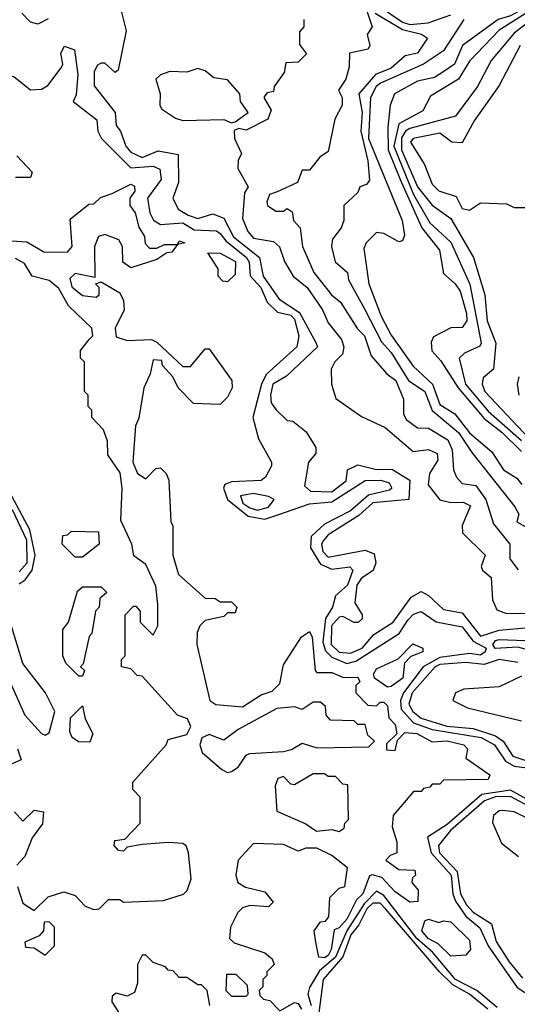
# Model space of a CAD drawing. Extents: x 2668140 to 2765664, y 823621 to 955240.
# Tile 166 of 256: x 2689256 to 2690594, y 885538 to 888185. Entities that reach past the tile are written whole.
import ezdxf

# ---------------------------------------------------------------- set-up
doc = ezdxf.new("R2010")
doc.units = 0

msp = doc.modelspace()

# ---------------------------------------------------------------- linework, layer by layer
at = {"layer": '0CON02XD'}
for points in [[(2690120, 888415), (2690203.3, 888165), (2690190, 888145), (2690197.5, 888115), (2690192.5, 888105), (2690142.5, 888095), (2690141.7, 888058.3), (2690132.5, 888025), (2690113.3, 887995), (2690122.5, 887975), (2690122.5, 887955), (2690103, 887917), (2690085, 887830), (2690062.5, 887815), (2690035, 887780), (2690015, 887780), (2690003, 887747), (2689948, 887722), (2689927.5, 887715), (2689920, 887695), (2689922.5, 887685), (2689945, 887670), (2689965, 887670), (2689975, 887677.5), (2689988.3, 887668.3), (2689992.5, 887645), (2690010, 887625), (2690016.7, 887575), (2690046.7, 887505), (2690093.8, 887445), (2690118.8, 887425), (2690163.9, 887353.9), (2690182.5, 887335), (2690201.2, 887281.2), (2690242.9, 887232.9), (2690267.5, 887215), (2690287.5, 887165), (2690287.5, 887125), (2690295, 887110), (2690325, 887087.5), (2690355, 887086.7), (2690406.7, 887055), (2690418.3, 887028.3), (2690422.5, 886975), (2690430, 886955), (2690445, 886937.5), (2690482.3, 886932.3), (2690508.8, 886895), (2690529.3, 886829.3), (2690573.8, 886775), (2690573.3, 886735), (2690596.1, 886706.1)], [(2690215.7, 888225), (2690285, 888178.2), (2690305, 888171.8), (2690353.7, 888176.3), (2690415, 888197.5)], [(2690625, 888222.2), (2690575, 888194.6), (2690542.5, 888185), (2690446, 888115), (2690424.6, 888065.4), (2690396.2, 888045)], [(2689176.6, 888193.4), (2689135, 888166), (2689085, 888162), (2689035, 888141.2), (2689005, 888137.5), (2688996.2, 888085), (2688998, 888055), (2689008.8, 888038.8), (2689055, 888000), (2689141.2, 888058.8), (2689175, 888063.3), (2689185, 888062.5), (2689210.5, 888040.5), (2689241.2, 888031.2), (2689285, 887996), (2689315, 887998), (2689332, 888008), (2689367.5, 888055), (2689372.5, 888065), (2689366.7, 888095), (2689377, 888113), (2689403.6, 888103.6), (2689412.5, 888037.5)], [(2689333, 888187), (2689305, 888172.5), (2689285, 888177.5), (2689262.3, 888202.3)], [(2689530, 888205), (2689542.5, 888155), (2689520.7, 888049.3), (2689513, 888043), (2689485, 888067.5), (2689475, 888067.5), (2689465, 888062.5), (2689456.2, 888045), (2689456.4, 888006.4), (2689512.5, 887935), (2689515, 887900), (2689527.5, 887885), (2689541.2, 887845), (2689555, 887828.8), (2689585, 887814.2), (2689628, 887832), (2689682.5, 887822.5), (2689683, 887747), (2689667.5, 887705), (2689682.5, 887675), (2689708.9, 887658.9), (2689735, 887650), (2689775, 887662.5), (2689805, 887650.8), (2689830.5, 887600.5), (2689900.8, 887545), (2689910.8, 887495), (2689953.7, 887433.7), (2690007.9, 887397.9), (2690053.3, 887315), (2690056.7, 887305), (2689973.3, 887226.7), (2689936.7, 887205), (2689930, 887175), (2689932, 887155), (2689945.8, 887135.8), (2689975, 887107.5), (2689990, 887105), (2690026.4, 887076.4), (2690052.5, 887035), (2690051.7, 887018.3), (2690032.5, 886995), (2690021.7, 886931.7), (2690037.5, 886917.5), (2690095, 886915.8), (2690133.8, 886945), (2690137.5, 886975), (2690165, 886988), (2690215, 886975.8), (2690256.8, 886976.8), (2690305, 886946.7), (2690302.5, 886895), (2690205, 886885.7), (2690167.9, 886852.1), (2690085, 886800), (2690072.5, 886785), (2690067.5, 886775), (2690071.2, 886755), (2690085, 886740), (2690185, 886758.8), (2690208.8, 886748.8), (2690213.8, 886725), (2690206, 886704), (2690175, 886683.8), (2690162.5, 886665), (2690157, 886617), (2690176.7, 886585), (2690176.2, 886573.8), (2690166, 886564), (2690155, 886563.8), (2690125, 886580), (2690115, 886578.8), (2690094.4, 886555), (2690093.3, 886505), (2690115, 886484.4), (2690145, 886481.4), (2690176.2, 886495), (2690208.3, 886531.7), (2690260, 886565), (2690308, 886632), (2690335, 886647.5), (2690355, 886636.7), (2690395, 886598.8), (2690445, 886590), (2690495, 886527.5), (2690545, 886543.6), (2690625, 886550.6)], [(2690212, 888202), (2690285, 888158.1), (2690335.8, 888145.8), (2690352.5, 888135), (2690325.8, 888094.2), (2690292.5, 888087.5), (2690255, 888054.2), (2690212.4, 888037.6), (2690167.5, 887985), (2690176.5, 887935), (2690172.9, 887885), (2690192, 887805), (2690196.7, 887753.3), (2690188.3, 887741.7), (2690170, 887735), (2690165, 887720), (2690127.5, 887685), (2690127.5, 887645), (2690120, 887625), (2690096.7, 887595), (2690093.8, 887575), (2690103.9, 887533.9), (2690137.5, 887505), (2690140, 887485), (2690183, 887407), (2690228.8, 887318.8), (2690255, 887290), (2690301.2, 887215), (2690345.5, 887185.5), (2690364.5, 887134.5), (2690435.4, 887075.4), (2690471.2, 887021.2), (2690586.7, 886875), (2690597.5, 886855), (2690592.5, 886835), (2690619.3, 886819.3)], [(2690615, 888200.5), (2690545, 888156.2), (2690465, 888073.3), (2690435.7, 888024.3), (2690360.7, 887979.3), (2690340, 887940), (2690275.6, 887904.4), (2690262.1, 887845), (2690314.5, 887715), (2690358.3, 887638.3), (2690415, 887586.7), (2690465.9, 887474.1), (2690496.7, 887315), (2690493, 887307), (2690451.7, 887288.3), (2690437.5, 887275), (2690454.3, 887205), (2690515, 887132.5), (2690605, 887053.1)], [(2690020, 888185), (2690020, 888165), (2690008.3, 888151.7), (2690008.3, 888118.3), (2690027, 888093), (2690005, 888070), (2689971.7, 888068.3), (2689967, 888043), (2689940, 888005), (2689938.3, 887991.7), (2689921.7, 887988.3), (2689915, 887980), (2689912.5, 887975), (2689931.7, 887941.7), (2689923, 887917), (2689865, 887887.5), (2689845, 887892.5), (2689833, 887887), (2689833.3, 887865), (2689852.5, 887825), (2689843.6, 887806.4), (2689842.5, 887785), (2689870, 887735), (2689860.7, 887719.3), (2689855, 887650), (2689869.4, 887615), (2689885, 887596.9), (2689938, 887588), (2689954.1, 887574.1), (2689967.5, 887535), (2689991.2, 887495), (2690028.8, 887465), (2690070, 887405), (2690085, 887370), (2690121.4, 887325), (2690127.1, 887305), (2690124.2, 887285.8), (2690103.3, 887265), (2690093.3, 887245), (2690093.8, 887205), (2690105.9, 887165.9), (2690175, 887118), (2690238.8, 887088.8), (2690314.1, 887024.1), (2690355, 887029.2), (2690378.3, 887018.3), (2690379.7, 887000.3), (2690357.5, 886965), (2690354.2, 886934.2), (2690385, 886893.8), (2690415, 886886.7), (2690447.7, 886887.7), (2690467.7, 886877.7), (2690445.8, 886825), (2690446, 886805), (2690507.5, 886745), (2690496.7, 886715), (2690500, 886705), (2690523.3, 886685), (2690526.7, 886625), (2690538.3, 886598.3), (2690565, 886588), (2690645, 886588.9)], [(2690450, 888185), (2690395, 888101.2), (2690341.2, 888065), (2690226.2, 888013.8), (2690214.2, 888005), (2690198.8, 887975), (2690193.8, 887865), (2690284, 887645), (2690290, 887605), (2690285, 887590), (2690275, 887587.5), (2690235, 887610), (2690215, 887612.5), (2690187.5, 887585), (2690180.7, 887569.3), (2690194.3, 887474.3), (2690227.4, 887387.4), (2690255, 887336.2), (2690313.6, 887253.6), (2690365.8, 887205), (2690385, 887150), (2690425.8, 887125), (2690465, 887074), (2690525, 887023.3), (2690556.2, 886975), (2690592.3, 886952.3), (2690606.2, 886935)], [(2690625, 888179.2), (2690585, 888148.8), (2690523.3, 888075), (2690486.7, 888005), (2690427.5, 887925), (2690305, 887892.2), (2690292.9, 887885), (2690282.7, 887867.3), (2690282.2, 887835), (2690325.8, 887735), (2690365, 887686.2), (2690415, 887650), (2690476, 887545), (2690506.2, 887445), (2690512.9, 887375), (2690536, 887315), (2690530, 887245), (2690501.7, 887221.7), (2690498.8, 887205), (2690506.7, 887185), (2690625, 887060)], [(2690601.2, 888115), (2690545, 888007.5), (2690477.7, 887912.3), (2690445, 887853.3), (2690417.5, 887855), (2690385, 887880), (2690313.3, 887865), (2690306.7, 887855), (2690343.8, 887795), (2690365, 887742.5), (2690382.5, 887725), (2690429.3, 887709.3), (2690445, 887677.5), (2690465, 887672.5), (2690495, 887692.5), (2690565, 887690), (2690585, 887680), (2690625, 887680)], [(2689412.5, 888037.5), (2689407.7, 887982.3), (2689400, 887965), (2689463.8, 887915), (2689466.2, 887885), (2689476.2, 887865), (2689555, 887786), (2689615, 887790.8), (2689632.5, 887782.5), (2689636.2, 887755), (2689600, 887705), (2689606, 887665), (2689615.8, 887645.8), (2689635, 887634.2), (2689695, 887638.9), (2689725, 887620), (2689785, 887616.7), (2689795, 887610), (2689810, 887590), (2689865.8, 887545), (2689872.5, 887532.5), (2689875.7, 887495.7), (2689904.2, 887465), (2689921.2, 887425), (2689948.8, 887398.8), (2689985, 887390), (2689995, 887380), (2690006, 887335), (2690001.2, 887305), (2689918.9, 887231.1), (2689905.7, 887205), (2689882.5, 887115), (2689898.3, 887058.3), (2689932.5, 886995), (2689932.5, 886985), (2689916.7, 886955), (2689905, 886946.2), (2689825, 886942), (2689807.5, 886935), (2689803.8, 886925), (2689814.5, 886894.5), (2689870.2, 886850.2), (2689915, 886841.9), (2689947.1, 886852.9), (2690035, 886883.3), (2690095, 886888.6), (2690184.3, 886945.7), (2690226.9, 886946.9), (2690249.5, 886939.5), (2690256.7, 886925), (2690250.5, 886919.5), (2690193.6, 886906.4), (2690145.3, 886864.7), (2690075, 886828.6), (2690039.4, 886795), (2690037.8, 886765), (2690065, 886721.4), (2690095, 886707.5), (2690143.8, 886713.8), (2690151.2, 886705), (2690136.9, 886665), (2690105, 886636.2), (2690097.1, 886605), (2690078.1, 886575), (2690071.1, 886511.1), (2690078.5, 886488.5), (2690095, 886470.6), (2690135, 886454.3), (2690159.3, 886460.7), (2690276.2, 886535), (2690299.4, 886570.6), (2690315, 886586.2), (2690335, 886593.8), (2690375.7, 886565.7), (2690445, 886552.9), (2690475, 886514), (2690510, 886495), (2690507.5, 886485), (2690495, 886476.7), (2690465, 886480.8), (2690385, 886470.5), (2690340.8, 886445), (2690288.1, 886375), (2690279.4, 886355), (2690281.7, 886331.7), (2690314.6, 886294.6), (2690365, 886276.4), (2690496.2, 886255), (2690532, 886235), (2690561.5, 886191.5), (2690585, 886177.8), (2690695, 886164)], [(2689825, 887907.5), (2689835, 887910), (2689870, 887935), (2689850, 887965), (2689847.5, 887985), (2689815, 888022.5), (2689778.3, 888028.3), (2689755, 888047.5), (2689735, 888053.3), (2689705, 888043.3), (2689660, 888045), (2689635, 888036.7), (2689622.5, 888025), (2689633.3, 887985), (2689632.5, 887955), (2689637.5, 887945), (2689675, 887920), (2689695, 887913.3), (2689805, 887916.7), (2689825, 887907.5)], [(2690396.2, 888045), (2690370.9, 888029.1), (2690325, 888019.4), (2690263.8, 887985), (2690251.9, 887955), (2690245.7, 887895), (2690246.2, 887835), (2690278.5, 887755), (2690336.9, 887625), (2690384.2, 887565), (2690395, 887502.5), (2690426.7, 887475), (2690440, 887455), (2690457.5, 887395), (2690458, 887375), (2690445, 887357.5), (2690415, 887356.7), (2690368.3, 887331.7), (2690362.3, 887317.7), (2690364.3, 887294.3), (2690387.9, 887267.9), (2690434.4, 887195), (2690505, 887112.5), (2690552.9, 887075), (2690605, 887024)], [(2689248.3, 887818.3), (2689290, 887775), (2689285, 887760), (2689245, 887760)], [(2689235, 887590), (2689275, 887587.5), (2689320.7, 887560.7), (2689385, 887560), (2689397.5, 887575), (2689391.7, 887648.3), (2689441.7, 887688.3), (2689455, 887690), (2689473, 887707), (2689505, 887717.5), (2689555, 887742.5), (2689565, 887737.5), (2689565.9, 887724.1), (2689552.5, 887705), (2689552.5, 887685), (2689566.7, 887665), (2689576.7, 887626.7), (2689591.7, 887601.7), (2689593, 887583), (2689605, 887570), (2689625, 887570), (2689645, 887580), (2689680, 887580), (2689685, 887590), (2689700, 887585), (2689680, 887580), (2689665, 887560), (2689651.7, 887558.3), (2689625, 887540), (2689555, 887517.5), (2689533, 887533), (2689532.5, 887575), (2689523, 887593), (2689485, 887607.5), (2689468.3, 887601.7), (2689457.5, 887575), (2689458.3, 887491.7), (2689405, 887502.5), (2689390.7, 887489.3), (2689396.4, 887466.4), (2689425, 887443.3), (2689461.7, 887438.3), (2689470, 887445), (2689470, 887465), (2689460, 887475), (2689475, 887480), (2689525, 887450), (2689535, 887430), (2689536.7, 887405), (2689512.5, 887355), (2689515, 887332.5), (2689545, 887322.5), (2689610, 887325), (2689625, 887317.5), (2689695, 887252.5), (2689715, 887252.5), (2689755, 887300), (2689765, 887300), (2689826.7, 887215), (2689827.5, 887195), (2689815, 887170), (2689795, 887150), (2689723, 887153), (2689682.5, 887195), (2689667.5, 887225), (2689640, 887255), (2689638.3, 887268.3), (2689615, 887270), (2689607, 887233), (2689590, 887195), (2689576.4, 887113.6), (2689567, 887093), (2689560, 886995), (2689572.5, 886965), (2689595, 886950), (2689621.7, 886978.3), (2689635, 886980), (2689650, 886965), (2689657, 886947), (2689662.5, 886835), (2689667.5, 886825), (2689667.5, 886745), (2689683, 886693), (2689755, 886630), (2689781.7, 886628.3), (2689795, 886620), (2689825, 886620), (2689840, 886605), (2689835, 886590), (2689815, 886590), (2689805, 886580), (2689755, 886570), (2689740, 886555), (2689733, 886537), (2689732.5, 886505), (2689767.5, 886355), (2689783.6, 886343.6), (2689855, 886337.5), (2689905, 886370), (2689935, 886380), (2689955, 886400), (2689965, 886450), (2690013.9, 886526.1), (2690035, 886540), (2690042.5, 886525), (2690050, 886435), (2690055, 886430), (2690095, 886430), (2690126.4, 886416.4), (2690165, 886417.5), (2690170, 886405), (2690160, 886395), (2690160, 886375), (2690191.7, 886341.7), (2690215, 886340), (2690225, 886350), (2690235, 886350), (2690245, 886340), (2690248.3, 886308.3), (2690265, 886290), (2690270, 886265), (2690241.7, 886238.3), (2690241.7, 886221.7), (2690265, 886220), (2690271.7, 886248.3), (2690291.2, 886268.8), (2690324, 886266), (2690365, 886243.3), (2690405, 886245.8), (2690450, 886235), (2690460, 886225), (2690455, 886200), (2690520, 886155), (2690515, 886142.5), (2690395, 886140), (2690385, 886130), (2690365, 886130), (2690358.3, 886121.7), (2690341.7, 886118.3), (2690335, 886110), (2690315, 886110), (2690260, 886045), (2690257.5, 886015), (2690270, 885975), (2690270, 885945), (2690251.7, 885938.3), (2690240, 885925), (2690275, 885900), (2690318.3, 885898.3), (2690320, 885885), (2690311.7, 885878.3), (2690310, 885865), (2690327.5, 885845), (2690325.9, 885814.1), (2690305, 885812.5), (2690265, 885840), (2690229.2, 885879.2), (2690203.6, 885886.4), (2690196.7, 885883.3), (2690178.8, 885835), (2690161.2, 885818.8), (2690135, 885766.7), (2690115, 885743.3), (2690101.7, 885738.3), (2690093.3, 885685), (2690085, 885668.8), (2690075, 885662.5), (2690060, 885665), (2690052.5, 885705), (2690047.5, 885735), (2690065, 885760), (2690078.3, 885761.7), (2690087, 885773), (2690090, 885825), (2690115, 885850), (2690130, 885855), (2690137.5, 885905), (2690095, 885937.5), (2690055, 885957.5), (2690025, 885957.5), (2690005, 885950), (2689965, 885967.5), (2689885, 885970), (2689843.3, 885925), (2689836.7, 885885), (2689842.5, 885865), (2689863, 885853), (2689915, 885840), (2689937.5, 885812.5), (2689925, 885800), (2689875, 885803.3), (2689855, 885797.5), (2689842.5, 885785), (2689822.5, 885745), (2689820, 885715), (2689833, 885703), (2689915, 885676.7), (2689935, 885660), (2689940, 885645), (2689920, 885625), (2689920, 885615), (2689910, 885605), (2689910, 885585), (2689900, 885575), (2689901.7, 885561.7), (2689911.7, 885551.7), (2689928.3, 885548.3), (2689955, 885520), (2689995, 885542.5), (2690005, 885540), (2690013.3, 885525)], [(2689815, 887480), (2689801.7, 887481.7), (2689790, 887495), (2689790, 887515), (2689761.7, 887558.3), (2689795, 887556.7), (2689836, 887535), (2689835, 887500), (2689815, 887480)], [(2689442.5, 887325), (2689452.5, 887335), (2689450, 887355), (2689387.5, 887415), (2689361.7, 887461.7), (2689335, 887483.3), (2689290, 887495), (2689269.3, 887529.3), (2689245, 887542.5)], [(2689250, 885855), (2689265, 885810), (2689295, 885790), (2689333, 885827), (2689375, 885840), (2689405, 885830), (2689431.7, 885801.7), (2689455, 885792.5), (2689470, 885795), (2689495, 885820), (2689525, 885820), (2689535, 885812.5), (2689643, 885817), (2689696.1, 885833.9), (2689706.1, 885843.9), (2689716.7, 885875), (2689710, 885945), (2689703.6, 885963.6), (2689695, 885970), (2689655, 885973.3), (2689585, 885967.5), (2689545, 885960), (2689535, 885950), (2689521.7, 885951.7), (2689510, 885965), (2689511.7, 885978.3), (2689538.3, 885981.7), (2689580, 886025), (2689580, 886095), (2689560, 886115), (2689560, 886135), (2689650, 886235), (2689655, 886250), (2689705, 886263.3), (2689716.2, 886285), (2689707.5, 886305), (2689680, 886315), (2689585, 886420), (2689571.7, 886421.7), (2689555, 886440), (2689530, 886445), (2689530, 886465), (2689540, 886475), (2689540, 886585), (2689561.7, 886608.3), (2689568.3, 886608.3), (2689580, 886595), (2689580, 886565), (2689615, 886530), (2689627.5, 886555), (2689627, 886613), (2689621.7, 886661.7), (2689595, 886720), (2689563, 886743), (2689557.5, 886775), (2689528.3, 886838.3), (2689531.2, 886925), (2689526.4, 886966.4), (2689493.3, 887015), (2689491.7, 887051.7), (2689481.7, 887081.7), (2689450, 887115), (2689450, 887135), (2689440, 887145), (2689440, 887175), (2689430, 887185), (2689430, 887265), (2689420, 887275), (2689420, 887295), (2689442.5, 887325)], [(2690597.5, 887225), (2690593.3, 887205), (2690597.5, 887175)], [(2689255, 886668), (2689270.9, 886679.1), (2689289.4, 886705), (2689297.5, 886745), (2689283.3, 886813.3), (2689235, 886904)], [(2689895, 886866.2), (2689925, 886874), (2689940, 886895), (2689925, 886903.3), (2689885, 886911.2), (2689850, 886905), (2689856.2, 886885), (2689875, 886872.9), (2689895, 886866.2)], [(2689255, 886700.8), (2689276.5, 886725), (2689275.3, 886785.3), (2689236.7, 886866.7)], [(2689425, 886740), (2689405, 886740), (2689370, 886775), (2689371.7, 886798.3), (2689385, 886800), (2689395, 886810), (2689468.3, 886808.3), (2689470, 886775), (2689425, 886740)], [(2689425, 886420), (2689415, 886420), (2689380, 886455), (2689372.5, 886475), (2689372.5, 886545), (2689387.5, 886565), (2689411.7, 886648.3), (2689425, 886660), (2689475, 886660), (2689490, 886645), (2689471.7, 886628.3), (2689470, 886605), (2689460, 886595), (2689450, 886535), (2689443, 886527), (2689427, 886453), (2689420, 886445), (2689430, 886435), (2689425, 886420)], [(2689225.5, 886415.5), (2689270, 886315), (2689315, 886266.2), (2689325, 886261.2), (2689335, 886267.5), (2689350.8, 886325), (2689325.5, 886375.5), (2689264.3, 886454.3), (2689234.1, 886554.1)], [(2690245, 886390), (2690210, 886415), (2690207.5, 886425), (2690215, 886440), (2690273, 886467), (2690313, 886507), (2690340, 886495), (2690340, 886485), (2690307.5, 886472.5), (2690290, 886455), (2690286.2, 886415), (2690255, 886392.5), (2690245, 886390)], [(2690615, 886492.5), (2690595, 886497.5), (2690534, 886494), (2690527.5, 886505), (2690535, 886516.2), (2690545, 886518.8), (2690615, 886516.2), (2690627.5, 886505), (2690615, 886492.5)], [(2690595, 886456.7), (2690545, 886464.4), (2690505, 886451.1), (2690455, 886456.7), (2690385, 886451.1), (2690372.5, 886445), (2690311.1, 886375), (2690302.2, 886345), (2690312.9, 886325), (2690335, 886306.7), (2690404.4, 886285.6), (2690475, 886279.6), (2690535, 886260), (2690555.5, 886245.5), (2690581.2, 886205), (2690625, 886190.5)], [(2690605, 886420), (2690545, 886391.2), (2690450, 886385), (2690427.5, 886375), (2690420, 886355), (2690460, 886335), (2690605, 886300)], [(2689445, 886242.5), (2689413.9, 886243.9), (2689397.5, 886255), (2689390.7, 886270.7), (2689392.3, 886307.7), (2689425, 886340), (2689432.5, 886305), (2689452.5, 886265), (2689445, 886242.5)], [(2689815, 886161.2), (2689825, 886163.3), (2689843.3, 886175), (2689865, 886207.5), (2689875, 886212.5), (2689965, 886217.5), (2689987, 886223), (2690015, 886240), (2690055, 886227.5), (2690195, 886230), (2690210, 886245), (2690191.7, 886261.7), (2690185, 886290), (2690165, 886290), (2690155, 886300), (2690091.7, 886301.7), (2690080, 886315), (2690078.3, 886338.3), (2690065, 886350), (2690045, 886350), (2690015, 886330), (2689995, 886337.5), (2689947, 886333), (2689843, 886277), (2689805, 886247.5), (2689765, 886263.3), (2689745.9, 886254.1), (2689740, 886235), (2689746.7, 886215), (2689799.5, 886169.5), (2689815, 886161.2)], [(2689250, 886225), (2689260, 886195), (2689225, 886180)], [(2690115, 886002.5), (2690128.3, 886011.7), (2690130, 886025), (2690140, 886035), (2690138.3, 886128.3), (2690125, 886130), (2690105, 886150), (2690085, 886150), (2690075, 886157.5), (2690045, 886157.5), (2689995, 886127.5), (2689985, 886130), (2689965, 886150), (2689950, 886145), (2689942.5, 886125), (2689947, 886057), (2690025, 886023.3), (2690053.6, 886003.6), (2690095, 886007.5), (2690115, 886002.5)], [(2690635, 886080), (2690575, 886113.5), (2690498, 886102), (2690405, 886021.4), (2690352.5, 885987.5), (2690361.9, 885945), (2690415.6, 885885), (2690420, 885835), (2690427.8, 885815), (2690455.7, 885775), (2690493.1, 885743.1), (2690515.4, 885695.4), (2690573, 885613), (2690593.5, 885583.5), (2690635, 885556)], [(2690635, 886064), (2690575, 886096.2), (2690534.7, 886095.3), (2690505.7, 886085), (2690414.4, 886005), (2690381.9, 885965), (2690384.4, 885945), (2690432.2, 885895), (2690441.1, 885835), (2690457.1, 885805), (2690475, 885785.7), (2690524.4, 885754.4), (2690536.6, 885706.6), (2690572.1, 885652.1), (2690607.9, 885607.9)], [(2689242.5, 886055), (2689265, 886030), (2689295, 886060), (2689320, 886055), (2689317, 886023), (2689290, 885985), (2689270, 885935), (2689248.3, 885911.7)], [(2690625.4, 886035.4), (2690585, 886055.7), (2690555, 886058.8), (2690545, 886058), (2690530, 886045), (2690527, 886027), (2690550.7, 885970.7), (2690596.7, 885935)], [(2690539.6, 885529.6), (2690484.6, 885574.6), (2690427.1, 885605), (2690366.9, 885676.9), (2690323.6, 885715), (2690235, 885830), (2690215, 885842.5), (2690181.6, 885808.4), (2690135.4, 885735), (2690105.4, 885665), (2690061.7, 885628.3), (2690035, 885583.3), (2690030.8, 885565), (2690040, 885535)], [(2690514.3, 885525), (2690465, 885565.6), (2690420.4, 885590.4), (2690384.2, 885625), (2690239.4, 885795), (2690225, 885809.4), (2690205, 885810), (2690189.1, 885795), (2690168.1, 885751.9), (2690146.5, 885725), (2690124.7, 885665.3), (2690071.9, 885605), (2690060.5, 885515)], [(2689325, 885670), (2689350, 885695), (2689350, 885745), (2689335, 885760), (2689321.7, 885758.3), (2689320, 885735), (2689308.3, 885721.7), (2689270, 885705), (2689271.7, 885691.7), (2689295, 885690), (2689325, 885670)], [(2690415, 885667.5), (2690380.8, 885700.8), (2690353.8, 885715), (2690336.7, 885735), (2690345, 885762.5), (2690355, 885766.7), (2690382.5, 885757.5), (2690395, 885762.5), (2690415, 885760), (2690465, 885710), (2690467.5, 885685), (2690455, 885670), (2690415, 885667.5)], [(2689767.5, 885535), (2689760, 885575), (2689745, 885590), (2689735, 885590), (2689705, 885610), (2689685, 885610), (2689668.3, 885628.3), (2689655, 885630), (2689648.3, 885638.3), (2689615, 885650), (2689595, 885670), (2689585, 885670), (2689572.5, 885645), (2689572.5, 885595), (2689565, 885570), (2689545, 885560), (2689515, 885567.5), (2689505, 885560), (2689503.8, 885545), (2689531.7, 885501.7)], [(2689865, 885560), (2689870, 885565), (2689868.3, 885588.3), (2689838.3, 885618.3), (2689811.7, 885618.3), (2689810, 885575), (2689825, 885560), (2689865, 885560)]]:
    msp.add_lwpolyline(points, dxfattribs=at)

doc.saveas('drawing.dxf')
